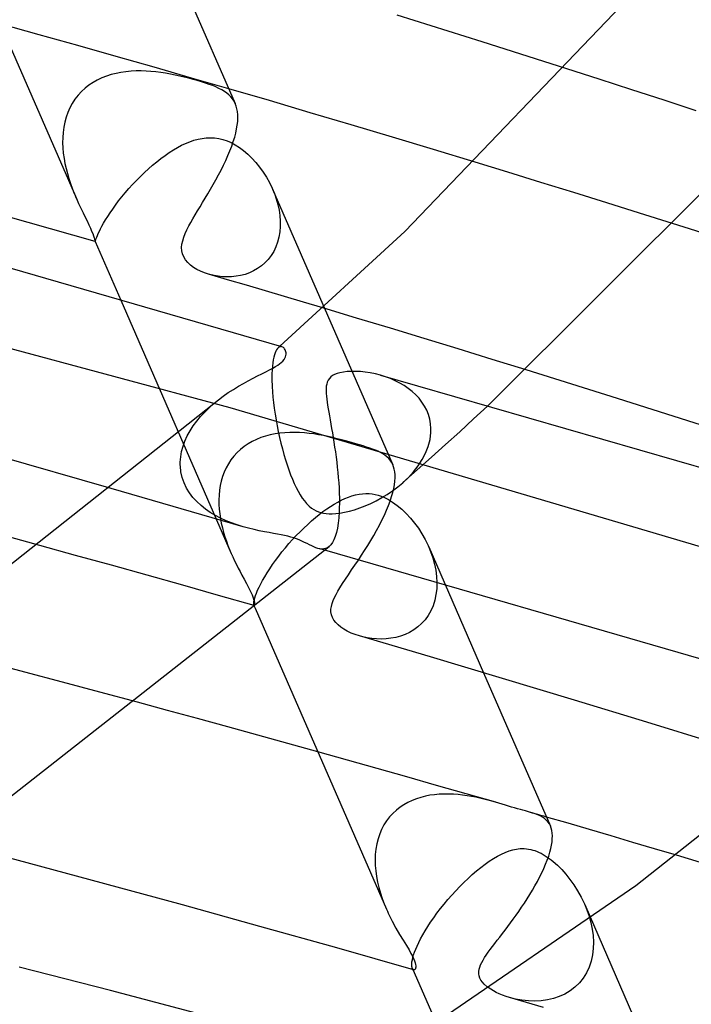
# Model space of a CAD drawing. Header units: millimetres. Extents: x -374 to 374, y -188 to 321.
# Tile 85 of 112: x 157 to 172, y 155 to 177. Entities that reach past the tile are written whole.
import ezdxf

# ---------------------------------------------------------------- set-up
doc = ezdxf.new("R2010")
doc.units = ezdxf.units.MM
doc.layers.add('HIDDEN', color=7, linetype='Continuous')
doc.layers.add('THICK', color=7, linetype='Continuous')

msp = doc.modelspace()

# ---------------------------------------------------------------- linework, layer by layer
at = {"layer": 'HIDDEN'}
for p, q in [((157.865, 176.464), (157.014, 176.701)), ((158.709, 176.227), (157.865, 176.464)), ((159.543, 175.991), (158.709, 176.227)), ((160.369, 175.756), (159.543, 175.991)), ((159.433, 175.597), (159.329, 175.563)), ((159.539, 175.624), (159.433, 175.597)), ((159.646, 175.645), (159.539, 175.624)), ((159.755, 175.66), (159.646, 175.645)), ((159.864, 175.67), (159.755, 175.66)), ((159.974, 175.676), (159.864, 175.67)), ((160.083, 175.676), (159.974, 175.676)), ((160.191, 175.673), (160.083, 175.676)), ((160.299, 175.666), (160.191, 175.673)), ((160.407, 175.656), (160.299, 175.666)), ((161.185, 175.522), (160.369, 175.756)), ((160.513, 175.642), (160.407, 175.656)), ((160.619, 175.626), (160.513, 175.642)), ((160.723, 175.607), (160.619, 175.626)), ((160.826, 175.587), (160.723, 175.607)), ((160.926, 175.565), (160.826, 175.587)), ((170.069, 175.496), (169.358, 175.725)), ((158.947, 175.365), (158.862, 175.299)), ((159.036, 175.425), (158.947, 175.365)), ((159.13, 175.478), (159.036, 175.425)), ((159.227, 175.524), (159.13, 175.478)), ((159.329, 175.563), (159.227, 175.524)), ((161.025, 175.541), (160.926, 175.565)), ((161.122, 175.517), (161.025, 175.541)), ((161.216, 175.492), (161.122, 175.517)), ((161.996, 175.287), (161.185, 175.522)), ((161.307, 175.466), (161.216, 175.492)), ((161.401, 175.438), (161.307, 175.466)), ((161.488, 175.411), (161.401, 175.438)), ((161.569, 175.383), (161.488, 175.411)), ((161.645, 175.356), (161.569, 175.383)), ((170.776, 175.268), (170.069, 175.496)), ((158.71, 175.146), (158.643, 175.061)), ((158.783, 175.226), (158.71, 175.146)), ((158.862, 175.299), (158.783, 175.226)), ((161.715, 175.327), (161.645, 175.356)), ((161.781, 175.297), (161.715, 175.327)), ((161.842, 175.266), (161.781, 175.297)), ((161.899, 175.232), (161.842, 175.266)), ((161.95, 175.196), (161.899, 175.232)), ((161.997, 175.157), (161.95, 175.196)), ((162.04, 175.115), (161.997, 175.157)), ((171.48, 175.039), (170.776, 175.268)), ((158.584, 174.969), (158.531, 174.873)), ((158.643, 175.061), (158.584, 174.969)), ((162.077, 175.069), (162.04, 175.115)), ((162.109, 175.019), (162.077, 175.069)), ((162.136, 174.966), (162.109, 175.019)), ((172.179, 174.811), (171.48, 175.039)), ((158.487, 174.772), (158.45, 174.668)), ((158.531, 174.873), (158.487, 174.772)), ((158.42, 174.56), (158.398, 174.45)), ((158.45, 174.668), (158.42, 174.56)), ((158.383, 174.338), (158.375, 174.226)), ((158.398, 174.45), (158.383, 174.338)), ((158.375, 174.226), (158.374, 174.113)), ((158.374, 174.113), (158.378, 173.999)), ((160.966, 174.058), (161.055, 174.1)), ((161.055, 174.1), (161.144, 174.136)), ((161.144, 174.136), (161.234, 174.167)), ((161.234, 174.167), (161.324, 174.192)), ((161.324, 174.192), (161.414, 174.209)), ((161.414, 174.209), (161.505, 174.22)), ((161.505, 174.22), (161.596, 174.223)), ((161.596, 174.223), (161.687, 174.218)), ((161.687, 174.218), (161.777, 174.205)), ((161.777, 174.205), (161.868, 174.183)), ((161.868, 174.183), (161.956, 174.153)), ((161.956, 174.153), (162.045, 174.115)), ((162.045, 174.115), (162.135, 174.067)), ((158.378, 173.999), (158.388, 173.886)), ((158.388, 173.886), (158.404, 173.773)), ((160.607, 173.839), (160.698, 173.901)), ((160.698, 173.901), (160.788, 173.959)), ((160.788, 173.959), (160.877, 174.011)), ((160.877, 174.011), (160.966, 174.058)), ((162.135, 174.067), (162.225, 174.01)), ((162.225, 174.01), (162.317, 173.943)), ((162.317, 173.943), (162.409, 173.865)), ((162.409, 173.865), (162.499, 173.778)), ((158.404, 173.773), (158.424, 173.661)), ((158.424, 173.661), (158.449, 173.55)), ((160.335, 173.626), (160.426, 173.701)), ((160.426, 173.701), (160.517, 173.772)), ((160.517, 173.772), (160.607, 173.839)), ((162.499, 173.778), (162.585, 173.684)), ((162.585, 173.684), (162.666, 173.583)), ((168.079, 173.47), (167.361, 173.69)), ((158.449, 173.55), (158.477, 173.44)), ((158.477, 173.44), (158.509, 173.333)), ((160.069, 173.381), (160.156, 173.465)), ((160.156, 173.465), (160.245, 173.547)), ((160.245, 173.547), (160.335, 173.626)), ((162.666, 173.583), (162.744, 173.476)), ((162.744, 173.476), (162.815, 173.363)), ((168.797, 173.249), (168.079, 173.47)), ((158.509, 173.333), (158.545, 173.227)), ((158.545, 173.227), (158.582, 173.124)), ((159.9, 173.206), (159.983, 173.294)), ((159.983, 173.294), (160.069, 173.381)), ((162.815, 173.363), (162.881, 173.246)), ((162.881, 173.246), (162.94, 173.126)), ((169.515, 173.028), (168.797, 173.249)), ((158.582, 173.124), (158.621, 173.024)), ((158.621, 173.024), (158.63, 173.003)), ((158.63, 173.003), (158.638, 172.983)), ((159.665, 172.935), (159.74, 173.025)), ((159.74, 173.025), (159.818, 173.116)), ((159.818, 173.116), (159.9, 173.206)), ((162.94, 173.126), (162.988, 173.009)), ((162.95, 173.102), (165.57, 167.103)), ((162.988, 173.009), (163.03, 172.889)), ((170.232, 172.805), (169.515, 173.028)), ((158.638, 172.983), (158.647, 172.962)), ((158.647, 172.962), (158.656, 172.942)), ((158.656, 172.942), (158.664, 172.922)), ((158.664, 172.922), (158.673, 172.902)), ((159.527, 172.756), (159.594, 172.845)), ((159.594, 172.845), (159.665, 172.935)), ((163.03, 172.889), (163.064, 172.769)), ((170.948, 172.581), (170.232, 172.805)), ((159.356, 172.508), (159.408, 172.588)), ((159.408, 172.588), (159.465, 172.67)), ((159.465, 172.67), (159.527, 172.756)), ((163.064, 172.769), (163.09, 172.648)), ((163.09, 172.648), (163.108, 172.527)), ((171.662, 172.357), (170.948, 172.581)), ((159.232, 172.298), (159.268, 172.363)), ((159.268, 172.363), (159.309, 172.433)), ((159.309, 172.433), (159.356, 172.508)), ((163.108, 172.527), (163.117, 172.406)), ((163.117, 172.406), (163.117, 172.288)), ((159.151, 172.136), (159.174, 172.185)), ((159.174, 172.185), (159.2, 172.239)), ((159.2, 172.239), (159.232, 172.298)), ((163.108, 172.172), (163.089, 172.058)), ((163.117, 172.288), (163.108, 172.172)), ((159.081, 171.966), (159.082, 171.965)), ((159.082, 171.965), (159.082, 171.964)), ((159.082, 171.964), (159.083, 171.964)), ((159.083, 171.964), (159.084, 171.963)), ((159.084, 171.963), (159.084, 171.964)), ((159.084, 171.964), (159.085, 171.964)), ((159.085, 171.964), (159.088, 171.97)), ((159.088, 171.97), (159.092, 171.983)), ((159.092, 171.983), (159.099, 172.001)), ((159.099, 172.001), (159.107, 172.026)), ((159.107, 172.026), (159.119, 172.057)), ((159.119, 172.057), (159.133, 172.094)), ((159.133, 172.094), (159.151, 172.136)), ((163.06, 171.948), (163.022, 171.844)), ((163.089, 172.058), (163.06, 171.948)), ((162.975, 171.747), (162.918, 171.655)), ((163.022, 171.844), (162.975, 171.747)), ((162.854, 171.572), (162.783, 171.497)), ((162.918, 171.655), (162.854, 171.572)), ((162.022, 168.342), (151.083, 171.288)), ((162.535, 171.322), (162.443, 171.281)), ((162.622, 171.372), (162.535, 171.322)), ((162.705, 171.43), (162.622, 171.372)), ((162.783, 171.497), (162.705, 171.43)), ((161.673, 171.221), (161.584, 171.242)), ((161.765, 171.206), (161.673, 171.221)), ((161.86, 171.196), (161.765, 171.206)), ((161.957, 171.192), (161.86, 171.196)), ((162.055, 171.195), (161.957, 171.192)), ((162.153, 171.205), (162.055, 171.195)), ((162.252, 171.223), (162.153, 171.205)), ((162.349, 171.248), (162.252, 171.223)), ((162.443, 171.281), (162.349, 171.248)), ((159.641, 170.685), (162.048, 165.172)), ((164.778, 170.295), (164.042, 170.516)), ((165.516, 170.073), (164.778, 170.295)), ((166.254, 169.849), (165.516, 170.073)), ((166.993, 169.623), (166.254, 169.849)), ((163.019, 169.575), (163.003, 169.538)), ((163.036, 169.606), (163.019, 169.575)), ((163.054, 169.631), (163.036, 169.606)), ((163.072, 169.65), (163.054, 169.631)), ((163.085, 169.66), (163.072, 169.65)), ((163.072, 169.65), (163.078, 169.655)), ((163.078, 169.655), (163.085, 169.661)), ((163.099, 169.668), (163.085, 169.66)), ((163.085, 169.661), (163.091, 169.667)), ((163.091, 169.667), (163.097, 169.672)), ((163.097, 169.672), (163.104, 169.678)), ((163.113, 169.672), (163.099, 169.668)), ((163.104, 169.678), (163.11, 169.684)), ((163.126, 169.675), (163.113, 169.672)), ((163.14, 169.674), (163.126, 169.675)), ((163.152, 169.671), (163.14, 169.674)), ((167.733, 169.396), (166.993, 169.623)), ((162.963, 169.386), (162.953, 169.321)), ((162.975, 169.444), (162.963, 169.386)), ((162.989, 169.494), (162.975, 169.444)), ((163.003, 169.538), (162.989, 169.494)), ((168.472, 169.168), (167.733, 169.396)), ((162.939, 169.171), (162.936, 169.084)), ((162.945, 169.25), (162.939, 169.171)), ((162.953, 169.321), (162.945, 169.25)), ((162.936, 169.084), (162.935, 168.991)), ((162.935, 168.991), (162.936, 168.892)), ((165.411, 169.017), (165.301, 169.051)), ((165.517, 168.977), (165.411, 169.017)), ((165.621, 168.932), (165.517, 168.977)), ((165.72, 168.881), (165.621, 168.932)), ((162.936, 168.892), (162.937, 168.878)), ((162.937, 168.878), (162.937, 168.864)), ((162.937, 168.864), (162.938, 168.849)), ((162.938, 168.849), (162.938, 168.835)), ((162.938, 168.835), (162.939, 168.82)), ((162.939, 168.82), (162.94, 168.806)), ((162.94, 168.806), (162.947, 168.693)), ((165.815, 168.826), (165.72, 168.881)), ((165.905, 168.764), (165.815, 168.826)), ((165.99, 168.698), (165.905, 168.764)), ((162.947, 168.693), (162.956, 168.576)), ((162.956, 168.576), (162.969, 168.455)), ((166.068, 168.626), (165.99, 168.698)), ((166.14, 168.549), (166.068, 168.626)), ((166.204, 168.467), (166.14, 168.549)), ((161.471, 168.25), (161.567, 168.344)), ((161.567, 168.344), (161.668, 168.434)), ((172.277, 165.316), (162.022, 168.342)), ((162.969, 168.455), (162.985, 168.331)), ((162.985, 168.331), (163.003, 168.205)), ((166.26, 168.38), (166.204, 168.467)), ((166.307, 168.289), (166.26, 168.38)), ((166.346, 168.194), (166.307, 168.289)), ((167.33, 168.1), (167.632, 168.378)), ((161.297, 168.052), (161.381, 168.153)), ((161.381, 168.153), (161.471, 168.25)), ((163.003, 168.205), (163.024, 168.078)), ((163.024, 168.078), (163.048, 167.95)), ((166.374, 168.096), (166.346, 168.194)), ((166.392, 167.995), (166.374, 168.096)), ((167.026, 167.822), (167.33, 168.1)), ((161.152, 167.841), (161.22, 167.948)), ((161.22, 167.948), (161.297, 168.052)), ((163.048, 167.95), (163.074, 167.823)), ((166.401, 167.892), (166.392, 167.995)), ((166.401, 167.878), (166.401, 167.892)), ((166.401, 167.864), (166.401, 167.878)), ((166.401, 167.849), (166.401, 167.864)), ((161.04, 167.618), (161.091, 167.731)), ((161.091, 167.731), (161.152, 167.841)), ((162.597, 167.654), (162.504, 167.609)), ((162.694, 167.693), (162.597, 167.654)), ((162.795, 167.726), (162.694, 167.693)), ((162.898, 167.753), (162.795, 167.726)), ((163.003, 167.774), (162.898, 167.753)), ((163.109, 167.79), (163.003, 167.774)), ((163.074, 167.823), (163.101, 167.697)), ((163.101, 167.697), (163.131, 167.572)), ((163.216, 167.8), (163.109, 167.79)), ((163.323, 167.805), (163.216, 167.8)), ((163.43, 167.806), (163.323, 167.805)), ((163.537, 167.803), (163.43, 167.806)), ((163.643, 167.796), (163.537, 167.803)), ((163.748, 167.785), (163.643, 167.796)), ((163.851, 167.772), (163.748, 167.785)), ((163.953, 167.755), (163.851, 167.772)), ((164.056, 167.736), (163.953, 167.755)), ((164.157, 167.715), (164.056, 167.736)), ((164.257, 167.693), (164.157, 167.715)), ((164.355, 167.669), (164.257, 167.693)), ((164.45, 167.645), (164.355, 167.669)), ((164.538, 167.621), (164.45, 167.645)), ((166.342, 167.503), (166.381, 167.655)), ((166.381, 167.655), (166.4, 167.807)), ((166.4, 167.821), (166.401, 167.835)), ((166.4, 167.807), (166.4, 167.821)), ((166.401, 167.835), (166.401, 167.849)), ((166.72, 167.544), (167.026, 167.822)), ((160.968, 167.391), (160.998, 167.505)), ((160.998, 167.505), (161.04, 167.618)), ((162.248, 167.436), (162.174, 167.367)), ((162.329, 167.5), (162.248, 167.436)), ((162.414, 167.558), (162.329, 167.5)), ((162.504, 167.609), (162.414, 167.558)), ((163.131, 167.572), (163.163, 167.448)), ((163.163, 167.448), (163.197, 167.327)), ((164.619, 167.599), (164.538, 167.621)), ((164.692, 167.578), (164.619, 167.599)), ((164.76, 167.559), (164.692, 167.578)), ((164.843, 167.535), (164.76, 167.559)), ((164.922, 167.511), (164.843, 167.535)), ((164.996, 167.488), (164.922, 167.511)), ((165.065, 167.466), (164.996, 167.488)), ((165.129, 167.443), (165.065, 167.466)), ((165.19, 167.42), (165.129, 167.443)), ((166.285, 167.355), (166.342, 167.503)), ((166.412, 167.267), (166.72, 167.544)), ((160.939, 167.162), (160.948, 167.276)), ((160.948, 167.276), (160.968, 167.391)), ((162.105, 167.292), (162.042, 167.211)), ((162.174, 167.367), (162.105, 167.292)), ((163.197, 167.327), (163.232, 167.21)), ((165.247, 167.395), (165.19, 167.42)), ((165.301, 167.369), (165.247, 167.395)), ((165.351, 167.341), (165.301, 167.369)), ((165.398, 167.311), (165.351, 167.341)), ((165.44, 167.277), (165.398, 167.311)), ((165.479, 167.24), (165.44, 167.277)), ((165.513, 167.2), (165.479, 167.24)), ((166.103, 166.991), (166.412, 167.267)), ((166.122, 167.076), (166.21, 167.213)), ((166.21, 167.213), (166.285, 167.355)), ((160.938, 167.147), (160.939, 167.162)), ((160.938, 167.132), (160.938, 167.147)), ((160.938, 167.118), (160.938, 167.132)), ((160.939, 167.103), (160.938, 167.118)), ((160.939, 167.088), (160.939, 167.103)), ((160.94, 167.074), (160.939, 167.088)), ((160.953, 166.947), (160.94, 167.074)), ((161.937, 167.036), (161.894, 166.943)), ((161.986, 167.125), (161.937, 167.036)), ((162.042, 167.211), (161.986, 167.125)), ((163.232, 167.21), (163.268, 167.097)), ((163.268, 167.097), (163.305, 166.989)), ((165.543, 167.156), (165.513, 167.2)), ((165.568, 167.107), (165.543, 167.156)), ((165.587, 167.057), (165.568, 167.107)), ((165.602, 167.004), (165.587, 167.057)), ((165.612, 166.946), (165.602, 167.004)), ((166.02, 166.947), (166.122, 167.076)), ((160.981, 166.825), (160.953, 166.947)), ((161.022, 166.707), (160.981, 166.825)), ((161.859, 166.847), (161.83, 166.748)), ((161.894, 166.943), (161.859, 166.847)), ((163.305, 166.989), (163.343, 166.886)), ((163.343, 166.886), (163.383, 166.788)), ((163.383, 166.788), (163.423, 166.695)), ((165.618, 166.883), (165.612, 166.946)), ((165.614, 166.744), (165.618, 166.816)), ((165.618, 166.816), (165.618, 166.883)), ((165.786, 166.71), (165.908, 166.825)), ((165.791, 166.715), (166.103, 166.991)), ((165.908, 166.825), (166.02, 166.947)), ((162.305, 165.752), (159.433, 166.582)), ((161.076, 166.595), (161.022, 166.707)), ((161.14, 166.49), (161.076, 166.595)), ((161.807, 166.647), (161.792, 166.546)), ((161.83, 166.748), (161.807, 166.647)), ((163.423, 166.695), (163.464, 166.608)), ((163.464, 166.608), (163.506, 166.526)), ((165.565, 166.536), (165.678, 166.62)), ((165.569, 166.5), (165.59, 166.586)), ((165.59, 166.586), (165.605, 166.668)), ((165.605, 166.668), (165.614, 166.744)), ((165.678, 166.62), (165.786, 166.71)), ((161.215, 166.391), (161.14, 166.49)), ((161.298, 166.3), (161.215, 166.391)), ((161.782, 166.443), (161.778, 166.34)), ((161.792, 166.546), (161.782, 166.443)), ((163.506, 166.526), (163.549, 166.449)), ((163.549, 166.449), (163.595, 166.378)), ((163.595, 166.378), (163.642, 166.314)), ((164.447, 166.33), (164.525, 166.367)), ((164.525, 166.367), (164.602, 166.398)), ((164.602, 166.398), (164.679, 166.424)), ((164.679, 166.424), (164.756, 166.446)), ((164.756, 166.446), (164.833, 166.461)), ((164.833, 166.461), (164.909, 166.471)), ((164.909, 166.471), (164.983, 166.475)), ((164.983, 166.475), (165.055, 166.473)), ((165.055, 166.473), (165.122, 166.466)), ((165.122, 166.466), (165.187, 166.454)), ((165.187, 166.454), (165.25, 166.438)), ((165.209, 166.32), (165.33, 166.386)), ((165.25, 166.438), (165.316, 166.416)), ((165.316, 166.416), (165.39, 166.386)), ((165.33, 166.386), (165.449, 166.458)), ((165.39, 166.386), (165.473, 166.345)), ((165.449, 166.458), (165.565, 166.536)), ((165.512, 166.313), (165.543, 166.409)), ((165.543, 166.409), (165.569, 166.5)), ((161.39, 166.214), (161.298, 166.3)), ((161.488, 166.136), (161.39, 166.214)), ((161.778, 166.34), (161.779, 166.237)), ((161.779, 166.237), (161.786, 166.133)), ((163.642, 166.314), (163.691, 166.255)), ((163.691, 166.255), (163.743, 166.203)), ((163.743, 166.203), (163.794, 166.16)), ((163.794, 166.16), (163.846, 166.126)), ((164.129, 166.14), (164.21, 166.194)), ((164.21, 166.194), (164.29, 166.244)), ((164.29, 166.244), (164.369, 166.29)), ((164.369, 166.29), (164.447, 166.33)), ((164.733, 166.124), (164.849, 166.163)), ((164.849, 166.163), (164.967, 166.208)), ((164.967, 166.208), (165.088, 166.261)), ((165.088, 166.261), (165.209, 166.32)), ((165.433, 166.111), (165.475, 166.214)), ((165.473, 166.345), (165.565, 166.29)), ((165.475, 166.214), (165.512, 166.313)), ((165.565, 166.29), (165.665, 166.218)), ((165.665, 166.218), (165.765, 166.135)), ((161.592, 166.064), (161.488, 166.136)), ((161.702, 165.998), (161.592, 166.064)), ((161.817, 165.938), (161.702, 165.998)), ((161.786, 166.133), (161.797, 166.031)), ((161.797, 166.031), (161.812, 165.929)), ((161.812, 165.929), (161.832, 165.828)), ((161.935, 165.883), (161.817, 165.938)), ((163.798, 165.879), (163.882, 165.951)), ((163.846, 166.126), (163.897, 166.098)), ((163.882, 165.951), (163.965, 166.018)), ((163.897, 166.098), (163.949, 166.076)), ((163.949, 166.076), (164.002, 166.06)), ((163.965, 166.018), (164.047, 166.081)), ((164.002, 166.06), (164.059, 166.047)), ((164.047, 166.081), (164.129, 166.14)), ((164.059, 166.047), (164.118, 166.039)), ((164.118, 166.039), (164.18, 166.034)), ((164.18, 166.034), (164.249, 166.034)), ((164.249, 166.034), (164.328, 166.039)), ((164.328, 166.039), (164.417, 166.05)), ((164.417, 166.05), (164.517, 166.068)), ((164.517, 166.068), (164.622, 166.092)), ((164.622, 166.092), (164.733, 166.124)), ((165.333, 165.896), (165.385, 166.004)), ((165.385, 166.004), (165.433, 166.111)), ((165.765, 166.135), (165.862, 166.042)), ((165.862, 166.042), (165.955, 165.941)), ((165.955, 165.941), (166.043, 165.834)), ((161.832, 165.828), (161.855, 165.728)), ((161.855, 165.728), (161.881, 165.63)), ((162.057, 165.835), (161.935, 165.883)), ((162.181, 165.791), (162.057, 165.835)), ((162.305, 165.753), (162.181, 165.791)), ((162.427, 165.72), (162.305, 165.753)), ((162.546, 165.691), (162.427, 165.72)), ((163.548, 165.644), (163.631, 165.725)), ((163.631, 165.725), (163.714, 165.804)), ((163.714, 165.804), (163.798, 165.879)), ((165.217, 165.674), (165.277, 165.786)), ((165.277, 165.786), (165.333, 165.896)), ((166.043, 165.834), (166.126, 165.72)), ((166.126, 165.72), (166.203, 165.599)), ((161.881, 165.63), (161.911, 165.533)), ((161.911, 165.533), (161.942, 165.439)), ((162.66, 165.666), (162.546, 165.691)), ((162.77, 165.644), (162.66, 165.666)), ((162.874, 165.625), (162.77, 165.644)), ((162.97, 165.608), (162.874, 165.625)), ((163.057, 165.592), (162.97, 165.608)), ((163.137, 165.576), (163.057, 165.592)), ((163.211, 165.561), (163.137, 165.576)), ((163.28, 165.545), (163.211, 165.561)), ((163.346, 165.527), (163.28, 165.545)), ((163.41, 165.509), (163.346, 165.527)), ((163.386, 165.474), (163.466, 165.56)), ((163.471, 165.488), (163.41, 165.509)), ((163.466, 165.56), (163.548, 165.644)), ((165.09, 165.453), (165.154, 165.563)), ((165.154, 165.563), (165.217, 165.674)), ((166.203, 165.599), (166.274, 165.473)), ((158.658, 165.13), (157.876, 165.346)), ((161.942, 165.439), (161.976, 165.347)), ((161.976, 165.347), (162.011, 165.258)), ((163.154, 165.203), (163.229, 165.294)), ((163.229, 165.294), (163.306, 165.385)), ((163.306, 165.385), (163.386, 165.474)), ((163.531, 165.465), (163.471, 165.488)), ((163.59, 165.44), (163.531, 165.465)), ((163.648, 165.413), (163.59, 165.44)), ((163.702, 165.386), (163.648, 165.413)), ((163.754, 165.36), (163.702, 165.386)), ((163.803, 165.336), (163.754, 165.36)), ((163.849, 165.314), (163.803, 165.336)), ((163.894, 165.296), (163.849, 165.314)), ((163.938, 165.282), (163.894, 165.296)), ((164.143, 165.294), (164.105, 165.277)), ((164.18, 165.32), (164.143, 165.294)), ((164.955, 165.237), (165.023, 165.344)), ((165.023, 165.344), (165.09, 165.453)), ((166.274, 165.473), (166.338, 165.341)), ((166.338, 165.341), (166.393, 165.211)), ((166.352, 165.312), (167.547, 162.575)), ((159.438, 164.914), (158.658, 165.13)), ((162.011, 165.258), (162.048, 165.172)), ((162.048, 165.172), (162.054, 165.159)), ((162.054, 165.159), (162.059, 165.147)), ((162.059, 165.147), (162.065, 165.134)), ((162.065, 165.134), (162.07, 165.122)), ((162.07, 165.122), (162.076, 165.109)), ((162.076, 165.109), (162.082, 165.097)), ((162.082, 165.097), (162.121, 165.012)), ((163.012, 165.019), (163.082, 165.111)), ((163.082, 165.111), (163.154, 165.203)), ((164.085, 165.239), (163.937, 165.281)), ((163.981, 165.271), (163.938, 165.282)), ((164.024, 165.267), (163.981, 165.271)), ((164.065, 165.268), (164.024, 165.267)), ((164.105, 165.277), (164.065, 165.268)), ((164.818, 165.027), (164.887, 165.131)), ((164.887, 165.131), (164.955, 165.237)), ((166.393, 165.211), (166.439, 165.077)), ((166.439, 165.077), (166.477, 164.941)), ((160.216, 164.696), (159.438, 164.914)), ((162.121, 165.012), (162.162, 164.93)), ((162.162, 164.93), (162.201, 164.852)), ((162.886, 164.837), (162.947, 164.927)), ((162.947, 164.927), (163.012, 165.019)), ((166.477, 164.941), (166.505, 164.805)), ((160.994, 164.477), (160.216, 164.696)), ((162.201, 164.852), (162.24, 164.777)), ((162.24, 164.777), (162.282, 164.699)), ((162.282, 164.699), (162.329, 164.612)), ((162.731, 164.584), (162.777, 164.665)), ((162.777, 164.665), (162.829, 164.749)), ((162.829, 164.749), (162.886, 164.837)), ((166.505, 164.805), (166.523, 164.669)), ((166.523, 164.669), (166.53, 164.535)), ((161.77, 164.257), (160.994, 164.477)), ((162.329, 164.612), (162.378, 164.52)), ((162.378, 164.52), (162.426, 164.428)), ((162.426, 164.428), (162.469, 164.343)), ((162.624, 164.37), (162.655, 164.436)), ((162.655, 164.436), (162.69, 164.507)), ((162.69, 164.507), (162.731, 164.584)), ((166.53, 164.535), (166.526, 164.403)), ((162.545, 164.036), (161.77, 164.257)), ((162.469, 164.343), (162.502, 164.268)), ((162.502, 164.268), (162.527, 164.204)), ((162.563, 164.204), (162.579, 164.254)), ((162.579, 164.254), (162.599, 164.309)), ((162.599, 164.309), (162.624, 164.37)), ((166.51, 164.274), (166.484, 164.151)), ((166.526, 164.403), (166.51, 164.274)), ((162.527, 164.204), (162.543, 164.152)), ((162.538, 164.069), (162.54, 164.094)), ((162.539, 164.052), (162.538, 164.069)), ((162.542, 164.041), (162.539, 164.052)), ((162.54, 164.094), (162.544, 164.124)), ((162.542, 164.04), (162.542, 164.041)), ((162.542, 164.041), (162.57, 163.977)), ((162.543, 164.039), (162.542, 164.04)), ((162.543, 164.152), (162.552, 164.111)), ((162.543, 164.038), (162.543, 164.039)), ((162.544, 164.038), (162.543, 164.038)), ((162.544, 164.124), (162.552, 164.161)), ((162.544, 164.037), (162.544, 164.038)), ((162.545, 164.037), (162.544, 164.037)), ((162.549, 164.037), (162.545, 164.037)), ((162.552, 164.044), (162.549, 164.037)), ((162.552, 164.161), (162.563, 164.204)), ((162.552, 164.111), (162.555, 164.08)), ((162.555, 164.058), (162.552, 164.044)), ((162.555, 164.08), (162.555, 164.058)), ((166.446, 164.033), (166.398, 163.923)), ((166.484, 164.151), (166.446, 164.033)), ((166.339, 163.821), (166.272, 163.728)), ((166.398, 163.923), (166.339, 163.821)), ((166.114, 163.571), (166.026, 163.507)), ((166.197, 163.645), (166.114, 163.571)), ((166.272, 163.728), (166.197, 163.645)), ((165.011, 163.334), (164.914, 163.354)), ((165.736, 163.371), (165.633, 163.343)), ((165.836, 163.407), (165.736, 163.371)), ((165.933, 163.453), (165.836, 163.407)), ((166.026, 163.507), (165.933, 163.453)), ((165.111, 163.319), (165.011, 163.334)), ((165.214, 163.31), (165.111, 163.319)), ((165.319, 163.307), (165.214, 163.31)), ((165.424, 163.312), (165.319, 163.307)), ((165.529, 163.324), (165.424, 163.312)), ((165.633, 163.343), (165.529, 163.324)), ((157.55, 162.588), (156.73, 162.805)), ((158.368, 162.371), (157.55, 162.588)), ((159.186, 162.152), (158.368, 162.371)), ((160.002, 161.932), (159.186, 162.152)), ((164.583, 160.67), (163.935, 160.851)), ((165.23, 160.488), (164.583, 160.67)), ((165.877, 160.305), (165.23, 160.488)), ((166.523, 160.122), (165.877, 160.305)), ((166.581, 159.929), (166.479, 159.919)), ((167.168, 159.937), (166.523, 160.122)), ((166.684, 159.933), (166.581, 159.929)), ((166.786, 159.933), (166.684, 159.933)), ((166.889, 159.929), (166.786, 159.933)), ((166.991, 159.922), (166.889, 159.929)), ((167.812, 159.753), (167.168, 159.937)), ((165.899, 159.75), (165.811, 159.7)), ((165.99, 159.793), (165.899, 159.75)), ((166.084, 159.83), (165.99, 159.793)), ((166.181, 159.86), (166.084, 159.83)), ((166.279, 159.886), (166.181, 159.86)), ((166.378, 159.905), (166.279, 159.886)), ((166.479, 159.919), (166.378, 159.905)), ((167.09, 159.911), (166.991, 159.922)), ((167.188, 159.897), (167.09, 159.911)), ((167.284, 159.881), (167.188, 159.897)), ((167.377, 159.863), (167.284, 159.881)), ((167.468, 159.843), (167.377, 159.863)), ((167.555, 159.822), (167.468, 159.843)), ((167.64, 159.8), (167.555, 159.822)), ((167.724, 159.777), (167.64, 159.8)), ((167.807, 159.754), (167.724, 159.777)), ((167.88, 159.732), (167.807, 159.754)), ((167.953, 159.711), (167.88, 159.732)), ((168.024, 159.69), (167.953, 159.711)), ((165.57, 159.511), (165.499, 159.434)), ((165.646, 159.581), (165.57, 159.511)), ((165.726, 159.644), (165.646, 159.581)), ((165.811, 159.7), (165.726, 159.644)), ((168.092, 159.67), (168.024, 159.69)), ((168.158, 159.65), (168.092, 159.67)), ((168.222, 159.632), (168.158, 159.65)), ((168.286, 159.613), (168.222, 159.632)), ((168.348, 159.596), (168.286, 159.613)), ((168.405, 159.58), (168.348, 159.596)), ((168.457, 159.565), (168.405, 159.58)), ((168.506, 159.552), (168.457, 159.565)), ((168.55, 159.539), (168.506, 159.552)), ((168.607, 159.523), (168.545, 159.541)), ((168.614, 159.52), (168.55, 159.539)), ((168.67, 159.505), (168.607, 159.523)), ((168.673, 159.5), (168.614, 159.52)), ((168.732, 159.487), (168.67, 159.505)), ((168.729, 159.479), (168.673, 159.5)), ((165.435, 159.35), (165.377, 159.26)), ((165.499, 159.434), (165.435, 159.35)), ((168.782, 159.455), (168.729, 159.479)), ((168.794, 159.469), (168.732, 159.487)), ((168.83, 159.429), (168.782, 159.455)), ((168.857, 159.45), (168.794, 159.469)), ((168.874, 159.399), (168.83, 159.429)), ((168.919, 159.432), (168.857, 159.45)), ((168.914, 159.366), (168.874, 159.399)), ((168.949, 159.328), (168.914, 159.366)), ((168.98, 159.284), (168.949, 159.328)), ((169.004, 159.237), (168.98, 159.284)), ((165.326, 159.164), (165.283, 159.063)), ((165.377, 159.26), (165.326, 159.164)), ((165.247, 158.957), (165.219, 158.846)), ((165.283, 159.063), (165.247, 158.957)), ((165.199, 158.732), (165.187, 158.616)), ((165.219, 158.846), (165.199, 158.732)), ((167.936, 158.624), (168.021, 158.662)), ((168.021, 158.662), (168.105, 158.693)), ((168.105, 158.693), (168.186, 158.717)), ((168.186, 158.717), (168.224, 158.726)), ((168.224, 158.726), (168.263, 158.734)), ((168.263, 158.734), (168.303, 158.74)), ((168.303, 158.74), (168.345, 158.744)), ((168.345, 158.744), (168.388, 158.745)), ((168.388, 158.745), (168.433, 158.745)), ((168.433, 158.745), (168.479, 158.742)), ((168.479, 158.742), (168.526, 158.735)), ((168.526, 158.735), (168.574, 158.726)), ((168.574, 158.726), (168.622, 158.714)), ((168.622, 158.714), (168.667, 158.7)), ((168.667, 158.7), (168.712, 158.683)), ((168.712, 158.683), (168.756, 158.663)), ((168.756, 158.663), (168.801, 158.642)), ((168.801, 158.642), (168.846, 158.617)), ((165.187, 158.616), (165.183, 158.498)), ((165.183, 158.498), (165.186, 158.379)), ((167.58, 158.404), (167.671, 158.469)), ((167.671, 158.469), (167.761, 158.527)), ((167.761, 158.527), (167.85, 158.579)), ((167.85, 158.579), (167.936, 158.624)), ((168.846, 158.617), (168.891, 158.59)), ((168.891, 158.59), (168.935, 158.561)), ((168.935, 158.561), (168.979, 158.53)), ((168.979, 158.53), (169.022, 158.498)), ((169.022, 158.498), (169.064, 158.464)), ((169.064, 158.464), (169.157, 158.381)), ((172.532, 158.365), (171.75, 158.599)), ((165.186, 158.379), (165.196, 158.258)), ((165.196, 158.258), (165.213, 158.138)), ((167.302, 158.179), (167.394, 158.259)), ((167.394, 158.259), (167.487, 158.334)), ((167.487, 158.334), (167.58, 158.404)), ((169.157, 158.381), (169.249, 158.289)), ((169.249, 158.289), (169.34, 158.187)), ((165.213, 158.138), (165.236, 158.017)), ((165.236, 158.017), (165.264, 157.897)), ((167.029, 157.92), (167.119, 158.009)), ((167.119, 158.009), (167.21, 158.096)), ((167.21, 158.096), (167.302, 158.179)), ((169.34, 158.187), (169.429, 158.075)), ((169.429, 158.075), (169.515, 157.955)), ((165.264, 157.897), (165.299, 157.778)), ((166.854, 157.732), (166.941, 157.827)), ((166.941, 157.827), (167.029, 157.92)), ((169.515, 157.955), (169.597, 157.825)), ((169.597, 157.825), (169.674, 157.688)), ((165.299, 157.778), (165.338, 157.659)), ((165.338, 157.659), (165.382, 157.542)), ((166.688, 157.537), (166.77, 157.635)), ((166.77, 157.635), (166.854, 157.732)), ((169.674, 157.688), (169.743, 157.546)), ((165.382, 157.542), (165.43, 157.427)), ((166.532, 157.338), (166.609, 157.438)), ((166.609, 157.438), (166.688, 157.537)), ((169.743, 157.546), (169.798, 157.411)), ((169.751, 157.526), (171.519, 153.477)), ((169.798, 157.411), (169.845, 157.274)), ((166.33, 157.046), (166.393, 157.141)), ((166.393, 157.141), (166.46, 157.239)), ((166.46, 157.239), (166.532, 157.338)), ((169.845, 157.274), (169.884, 157.135)), ((166.221, 156.864), (166.273, 156.953)), ((166.273, 156.953), (166.33, 157.046)), ((169.884, 157.135), (169.913, 156.994)), ((169.913, 156.994), (169.932, 156.852)), ((166.133, 156.699), (166.174, 156.779)), ((166.174, 156.779), (166.221, 156.864)), ((169.932, 156.852), (169.94, 156.71)), ((169.94, 156.71), (169.936, 156.569)), ((166.043, 156.489), (166.068, 156.554)), ((166.068, 156.554), (166.098, 156.624)), ((166.098, 156.624), (166.133, 156.699)), ((169.936, 156.569), (169.92, 156.43)), ((165.983, 156.242), (165.987, 156.281)), ((165.987, 156.281), (165.995, 156.326)), ((165.995, 156.326), (166.007, 156.375)), ((166.007, 156.375), (166.022, 156.429)), ((166.022, 156.429), (166.043, 156.489)), ((169.89, 156.294), (169.846, 156.164)), ((169.92, 156.43), (169.89, 156.294)), ((165.982, 156.208), (165.983, 156.242)), ((165.984, 156.178), (165.982, 156.208)), ((165.988, 156.154), (165.984, 156.178)), ((165.994, 156.134), (165.988, 156.154)), ((165.998, 156.127), (165.994, 156.134)), ((165.994, 156.134), (166.005, 156.11)), ((166.002, 156.12), (165.998, 156.127)), ((166.007, 156.114), (166.002, 156.12)), ((166.012, 156.11), (166.007, 156.114)), ((166.017, 156.107), (166.012, 156.11)), ((166.022, 156.105), (166.017, 156.107)), ((169.846, 156.164), (169.789, 156.041)), ((169.718, 155.926), (169.634, 155.822)), ((169.789, 156.041), (169.718, 155.926)), ((167.76, 155.647), (167.702, 155.682)), ((167.822, 155.614), (167.76, 155.647)), ((169.433, 155.647), (169.319, 155.579)), ((169.539, 155.728), (169.433, 155.647)), ((169.634, 155.822), (169.539, 155.728)), ((167.89, 155.582), (167.822, 155.614)), ((167.961, 155.553), (167.89, 155.582)), ((168.036, 155.525), (167.961, 155.553)), ((168.114, 155.501), (168.036, 155.525)), ((168.246, 155.467), (168.114, 155.501)), ((168.851, 155.286), (168.114, 155.501)), ((168.384, 155.443), (168.246, 155.467)), ((168.523, 155.428), (168.384, 155.443)), ((168.663, 155.424), (168.523, 155.428)), ((168.801, 155.431), (168.663, 155.424)), ((168.937, 155.45), (168.801, 155.431)), ((169.07, 155.48), (168.937, 155.45)), ((169.197, 155.523), (169.07, 155.48)), ((169.319, 155.579), (169.197, 155.523))]:
    msp.add_line(p, q, dxfattribs=at)
at = {"layer": 'THICK'}
for p, q in [((155.604, 179.929), (158.674, 172.898)), ((165.834, 172.18), (171.969, 178.586)), ((160.623, 178.431), (162.137, 174.964)), ((167.517, 176.311), (165.663, 176.893)), ((169.358, 175.725), (167.517, 176.311)), ((162.879, 175.03), (161.996, 175.287)), ((162.157, 174.911), (162.136, 174.966)), ((163.768, 174.768), (162.879, 175.03)), ((162.173, 174.853), (162.157, 174.911)), ((162.184, 174.79), (162.173, 174.853)), ((162.191, 174.723), (162.184, 174.79)), ((162.192, 174.653), (162.191, 174.723)), ((164.661, 174.503), (163.768, 174.768)), ((162.18, 174.498), (162.189, 174.577)), ((162.189, 174.577), (162.192, 174.653)), ((165.559, 174.235), (164.661, 174.503)), ((163.151, 169.672), (147.123, 174.299)), ((162.123, 174.233), (162.147, 174.325)), ((162.147, 174.325), (162.166, 174.414)), ((162.166, 174.414), (162.18, 174.498)), ((162.059, 174.039), (162.093, 174.138)), ((162.093, 174.138), (162.123, 174.233)), ((166.459, 173.963), (165.559, 174.235)), ((161.977, 173.834), (162.02, 173.937)), ((162.02, 173.937), (162.059, 174.039)), ((167.361, 173.69), (166.459, 173.963)), ((161.88, 173.623), (161.93, 173.729)), ((161.93, 173.729), (161.977, 173.834)), ((161.772, 173.412), (161.827, 173.517)), ((161.827, 173.517), (161.88, 173.623)), ((161.658, 173.205), (161.715, 173.308)), ((161.715, 173.308), (161.772, 173.412)), ((167.632, 168.378), (172.625, 173.354)), ((161.482, 172.906), (161.54, 173.004)), ((161.54, 173.004), (161.599, 173.104)), ((161.599, 173.104), (161.658, 173.205)), ((157.62, 172.379), (156.153, 172.791)), ((158.674, 172.898), (158.723, 172.789)), ((158.723, 172.789), (158.772, 172.686)), ((161.368, 172.719), (161.424, 172.811)), ((161.424, 172.811), (161.482, 172.906)), ((158.772, 172.686), (158.819, 172.588)), ((158.819, 172.588), (158.864, 172.496)), ((161.263, 172.543), (161.314, 172.63)), ((161.314, 172.63), (161.368, 172.719)), ((159.083, 171.964), (157.62, 172.379)), ((158.864, 172.496), (158.906, 172.41)), ((158.906, 172.41), (158.944, 172.329)), ((161.125, 172.301), (161.168, 172.379)), ((161.168, 172.379), (161.214, 172.46)), ((161.214, 172.46), (161.263, 172.543)), ((158.944, 172.329), (158.978, 172.256)), ((158.978, 172.256), (159.006, 172.19)), ((159.006, 172.19), (159.029, 172.134)), ((161.046, 172.137), (161.083, 172.218)), ((161.083, 172.218), (161.125, 172.301)), ((163.11, 169.684), (165.834, 172.18)), ((173.733, 171.7), (171.662, 172.357)), ((159.029, 172.134), (159.047, 172.086)), ((159.047, 172.086), (159.059, 172.046)), ((159.059, 172.046), (159.068, 172.015)), ((159.068, 172.015), (159.074, 171.992)), ((159.074, 171.992), (159.078, 171.976)), ((159.078, 171.976), (159.081, 171.966)), ((159.081, 171.966), (159.641, 170.685)), ((160.975, 171.905), (160.991, 171.98)), ((160.991, 171.98), (161.015, 172.057)), ((161.015, 172.057), (161.046, 172.137)), ((160.968, 171.832), (160.975, 171.905)), ((160.972, 171.762), (160.968, 171.832)), ((160.986, 171.693), (160.972, 171.762)), ((161.013, 171.627), (160.986, 171.693)), ((161.05, 171.564), (161.013, 171.627)), ((161.099, 171.505), (161.05, 171.564)), ((161.158, 171.45), (161.099, 171.505)), ((161.225, 171.4), (161.158, 171.45)), ((161.299, 171.354), (161.225, 171.4)), ((161.379, 171.314), (161.299, 171.354)), ((161.464, 171.28), (161.379, 171.314)), ((161.553, 171.251), (161.464, 171.28)), ((161.965, 171.13), (161.552, 171.251)), ((162.379, 171.009), (161.965, 171.13)), ((162.793, 170.887), (162.379, 171.009)), ((163.209, 170.764), (162.793, 170.887)), ((163.625, 170.64), (163.209, 170.764)), ((159.433, 166.582), (145.898, 170.489)), ((164.042, 170.516), (163.625, 170.64)), ((163.169, 169.664), (163.152, 169.671)), ((163.185, 169.654), (163.169, 169.664)), ((163.199, 169.64), (163.185, 169.654)), ((163.212, 169.623), (163.199, 169.64)), ((163.222, 169.605), (163.212, 169.623)), ((163.231, 169.584), (163.222, 169.605)), ((163.238, 169.562), (163.231, 169.584)), ((163.138, 169.326), (163.173, 169.359)), ((163.173, 169.359), (163.199, 169.391)), ((163.199, 169.391), (163.219, 169.423)), ((163.219, 169.423), (163.232, 169.453)), ((163.232, 169.453), (163.24, 169.483)), ((163.242, 169.537), (163.238, 169.562)), ((163.24, 169.483), (163.243, 169.511)), ((163.243, 169.511), (163.242, 169.537)), ((162.804, 169.127), (162.885, 169.168)), ((162.885, 169.168), (162.955, 169.205)), ((162.955, 169.205), (163.013, 169.239)), ((163.013, 169.239), (163.062, 169.269)), ((163.062, 169.269), (163.102, 169.297)), ((163.102, 169.297), (163.138, 169.326)), ((170.469, 168.544), (168.472, 169.168)), ((162.313, 168.874), (162.42, 168.932)), ((162.42, 168.932), (162.524, 168.986)), ((162.524, 168.986), (162.623, 169.037)), ((162.623, 169.037), (162.717, 169.084)), ((162.717, 169.084), (162.804, 169.127)), ((164.161, 168.943), (164.142, 168.903)), ((164.187, 168.98), (164.161, 168.943)), ((164.22, 169.014), (164.187, 168.98)), ((164.257, 169.042), (164.22, 169.014)), ((164.301, 169.066), (164.257, 169.042)), ((164.354, 169.087), (164.301, 169.066)), ((164.417, 169.106), (164.354, 169.087)), ((164.492, 169.12), (164.417, 169.106)), ((164.575, 169.131), (164.492, 169.12)), ((164.666, 169.136), (164.575, 169.131)), ((164.763, 169.136), (164.666, 169.136)), ((164.864, 169.13), (164.763, 169.136)), ((164.97, 169.119), (164.864, 169.13)), ((165.079, 169.102), (164.97, 169.119)), ((165.19, 169.08), (165.079, 169.102)), ((165.301, 169.051), (165.19, 169.08)), ((179.606, 164.922), (165.31, 169.048)), ((161.983, 168.672), (162.094, 168.744)), ((162.094, 168.744), (162.204, 168.811)), ((162.204, 168.811), (162.313, 168.874)), ((164.115, 168.762), (164.114, 168.708)), ((164.12, 168.812), (164.115, 168.762)), ((164.128, 168.859), (164.12, 168.812)), ((164.142, 168.903), (164.128, 168.859)), ((161.668, 168.434), (161.77, 168.517)), ((161.77, 168.517), (161.875, 168.596)), ((161.875, 168.596), (161.983, 168.672)), ((164.114, 168.708), (164.116, 168.651)), ((164.116, 168.651), (164.121, 168.592)), ((164.121, 168.592), (164.128, 168.531)), ((164.128, 168.531), (164.136, 168.466)), ((172.454, 167.915), (170.469, 168.544)), ((155.108, 163.25), (161.668, 168.433)), ((164.136, 168.466), (164.147, 168.397)), ((164.147, 168.397), (164.159, 168.323)), ((164.159, 168.323), (164.172, 168.246)), ((164.172, 168.246), (164.187, 168.164)), ((164.187, 168.164), (164.202, 168.078)), ((164.202, 168.078), (164.219, 167.988)), ((164.219, 167.988), (164.235, 167.895)), ((164.235, 167.895), (164.252, 167.797)), ((164.252, 167.797), (164.269, 167.696)), ((164.269, 167.696), (164.286, 167.593)), ((164.286, 167.593), (164.302, 167.487)), ((164.302, 167.487), (164.318, 167.38)), ((164.318, 167.38), (164.333, 167.271)), ((164.333, 167.271), (164.347, 167.16)), ((164.347, 167.16), (164.36, 167.048)), ((164.36, 167.048), (164.371, 166.935)), ((164.371, 166.935), (164.381, 166.822)), ((164.381, 166.822), (164.39, 166.709)), ((164.39, 166.709), (164.397, 166.597)), ((164.397, 166.597), (164.401, 166.485)), ((164.401, 166.485), (164.404, 166.374)), ((164.404, 166.374), (164.405, 166.266)), ((164.403, 166.147), (164.402, 166.133)), ((164.405, 166.266), (164.403, 166.162)), ((164.403, 166.162), (164.403, 166.147)), ((157.876, 165.346), (155.593, 165.969)), ((164.391, 165.949), (164.378, 165.831)), ((164.4, 166.075), (164.391, 165.949)), ((164.401, 166.104), (164.4, 166.089)), ((164.4, 166.089), (164.4, 166.075)), ((164.402, 166.118), (164.401, 166.104)), ((164.402, 166.133), (164.402, 166.118)), ((164.361, 165.724), (164.34, 165.628)), ((164.378, 165.831), (164.361, 165.724)), ((164.315, 165.543), (164.286, 165.47)), ((164.34, 165.628), (164.315, 165.543)), ((156.813, 159.543), (164.182, 165.321)), ((164.22, 165.36), (164.182, 165.321)), ((164.254, 165.409), (164.22, 165.36)), ((164.286, 165.47), (164.254, 165.409)), ((175.895, 161.83), (164.085, 165.239)), ((164.672, 164.811), (164.744, 164.917)), ((164.744, 164.917), (164.818, 165.027)), ((164.536, 164.61), (164.603, 164.708)), ((164.603, 164.708), (164.672, 164.811)), ((164.416, 164.423), (164.474, 164.515)), ((164.474, 164.515), (164.536, 164.61)), ((164.269, 164.146), (164.298, 164.212)), ((164.298, 164.212), (164.332, 164.28)), ((164.332, 164.28), (164.372, 164.351)), ((164.372, 164.351), (164.416, 164.423)), ((164.222, 163.958), (164.23, 164.019)), ((164.23, 164.019), (164.246, 164.082)), ((164.246, 164.082), (164.269, 164.146)), ((162.57, 163.977), (165.43, 157.427)), ((164.222, 163.898), (164.222, 163.958)), ((164.232, 163.838), (164.222, 163.898)), ((164.252, 163.779), (164.232, 163.838)), ((164.283, 163.722), (164.252, 163.779)), ((164.325, 163.666), (164.283, 163.722)), ((164.377, 163.614), (164.325, 163.666)), ((164.437, 163.564), (164.377, 163.614)), ((170.862, 157.94), (178.121, 163.682)), ((164.504, 163.519), (164.437, 163.564)), ((164.578, 163.477), (164.504, 163.519)), ((164.659, 163.439), (164.578, 163.477)), ((164.747, 163.404), (164.659, 163.439)), ((164.841, 163.374), (164.747, 163.404)), ((166.393, 162.918), (164.841, 163.374)), ((167.957, 162.452), (166.393, 162.918)), ((167.547, 162.575), (169.005, 159.236)), ((169.529, 161.977), (167.957, 162.452)), ((160.659, 161.754), (160.002, 161.932)), ((171.105, 161.496), (169.529, 161.977)), ((161.316, 161.575), (160.659, 161.754)), ((161.972, 161.395), (161.316, 161.575)), ((172.68, 161.008), (171.105, 161.496)), ((162.627, 161.214), (161.972, 161.395)), ((163.281, 161.033), (162.627, 161.214)), ((163.935, 160.851), (163.281, 161.033)), ((169.387, 159.296), (168.919, 159.432)), ((169.857, 159.158), (169.387, 159.296)), ((169.022, 159.19), (169.004, 159.237)), ((169.035, 159.139), (169.022, 159.19)), ((169.043, 159.084), (169.035, 159.139)), ((169.047, 159.025), (169.043, 159.084)), ((170.329, 159.02), (169.857, 159.158)), ((157.599, 158.436), (155.898, 158.888)), ((169.028, 158.822), (169.039, 158.894)), ((169.039, 158.894), (169.045, 158.961)), ((169.045, 158.961), (169.047, 159.025)), ((170.801, 158.88), (170.329, 159.02)), ((171.275, 158.74), (170.801, 158.88)), ((168.966, 158.582), (168.992, 158.666)), ((168.992, 158.666), (169.013, 158.746)), ((169.013, 158.746), (169.028, 158.822)), ((171.75, 158.599), (171.275, 158.74)), ((159.294, 157.979), (157.599, 158.436)), ((168.9, 158.405), (168.935, 158.495)), ((168.935, 158.495), (168.966, 158.582)), ((168.769, 158.123), (168.817, 158.219)), ((168.817, 158.219), (168.86, 158.313)), ((168.86, 158.313), (168.9, 158.405)), ((168.666, 157.932), (168.719, 158.028)), ((168.719, 158.028), (168.769, 158.123)), ((160.984, 157.518), (159.294, 157.979)), ((162.402, 152.158), (170.862, 157.94)), ((168.554, 157.742), (168.611, 157.837)), ((168.611, 157.837), (168.666, 157.932)), ((168.436, 157.557), (168.495, 157.649)), ((168.495, 157.649), (168.554, 157.742)), ((162.669, 157.052), (160.984, 157.518)), ((165.43, 157.427), (165.45, 157.382)), ((165.45, 157.382), (165.47, 157.338)), ((168.254, 157.293), (168.315, 157.379)), ((168.315, 157.379), (168.375, 157.467)), ((168.375, 157.467), (168.436, 157.557)), ((165.47, 157.338), (165.491, 157.294)), ((165.491, 157.294), (165.512, 157.251)), ((165.512, 157.251), (165.533, 157.208)), ((165.533, 157.208), (165.555, 157.166)), ((165.555, 157.166), (165.636, 157.016)), ((168.133, 157.127), (168.193, 157.209)), ((168.193, 157.209), (168.254, 157.293)), ((164.348, 156.581), (162.669, 157.052)), ((165.636, 157.016), (165.717, 156.876)), ((167.956, 156.893), (168.014, 156.969)), ((168.014, 156.969), (168.073, 157.047)), ((168.073, 157.047), (168.133, 157.127)), ((165.717, 156.876), (165.795, 156.748)), ((165.795, 156.748), (165.866, 156.632)), ((167.791, 156.68), (167.845, 156.749)), ((167.845, 156.749), (167.899, 156.82)), ((167.899, 156.82), (167.956, 156.893)), ((166.022, 156.105), (164.348, 156.581)), ((165.866, 156.632), (165.922, 156.538)), ((165.922, 156.538), (165.965, 156.464)), ((167.648, 156.487), (167.693, 156.549)), ((167.693, 156.549), (167.741, 156.613)), ((167.741, 156.613), (167.791, 156.68)), ((165.965, 156.464), (165.997, 156.405)), ((165.997, 156.405), (166.023, 156.352)), ((166.023, 156.352), (166.043, 156.304)), ((166.043, 156.304), (166.057, 156.261)), ((167.507, 156.266), (167.536, 156.318)), ((167.536, 156.318), (167.569, 156.372)), ((167.569, 156.372), (167.606, 156.428)), ((167.606, 156.428), (167.648, 156.487)), ((159.414, 155.652), (157.427, 156.167)), ((166.005, 156.11), (166.54, 154.884)), ((166.033, 156.104), (166.022, 156.105)), ((166.043, 156.108), (166.033, 156.104)), ((166.052, 156.116), (166.043, 156.108)), ((166.06, 156.128), (166.052, 156.116)), ((166.057, 156.261), (166.066, 156.224)), ((166.066, 156.144), (166.06, 156.128)), ((166.066, 156.224), (166.07, 156.192)), ((166.07, 156.165), (166.066, 156.144)), ((166.07, 156.192), (166.07, 156.165)), ((167.443, 156.069), (167.451, 156.118)), ((167.443, 156.021), (167.443, 156.069)), ((167.451, 156.118), (167.464, 156.167)), ((167.464, 156.167), (167.483, 156.216)), ((167.483, 156.216), (167.507, 156.266)), ((167.451, 155.973), (167.443, 156.021)), ((167.467, 155.926), (167.451, 155.973)), ((167.49, 155.881), (167.467, 155.926)), ((167.521, 155.837), (167.49, 155.881)), ((161.393, 155.13), (159.414, 155.652)), ((167.563, 155.79), (167.521, 155.837)), ((167.622, 155.738), (167.563, 155.79)), ((167.702, 155.682), (167.622, 155.738))]:
    msp.add_line(p, q, dxfattribs=at)

doc.saveas('drawing.dxf')
